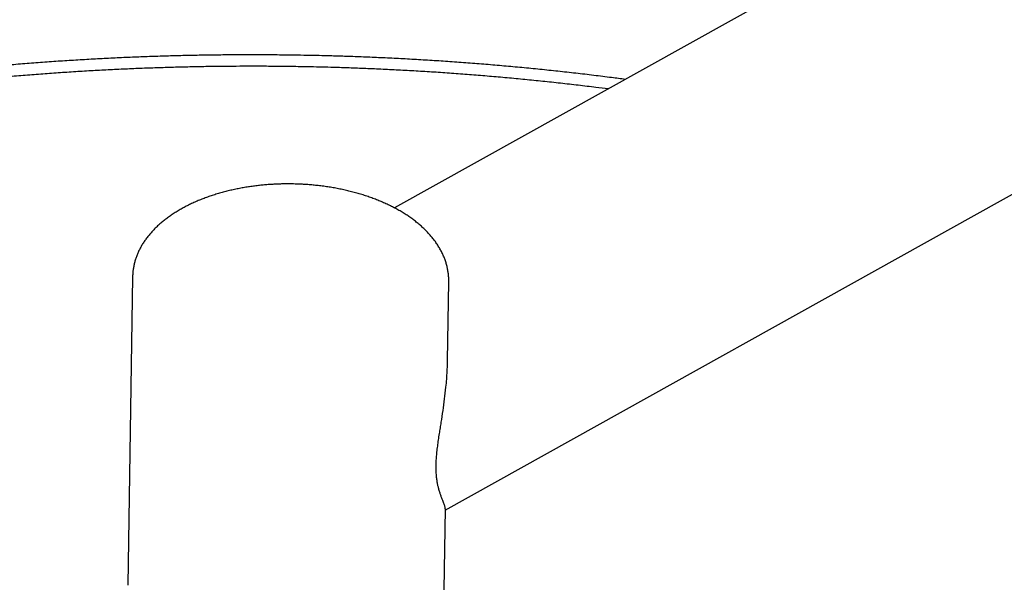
# Model space of a CAD drawing. Header units: millimetres. Extents: x 8 to 1762, y 12 to 2754.
# Tile 11 of 38: x 1279 to 1354, y 1158 to 1201. Entities that reach past the tile are written whole.
import ezdxf

# ---------------------------------------------------------------- set-up
doc = ezdxf.new("R2010")
doc.units = ezdxf.units.MM

msp = doc.modelspace()

# ---------------------------------------------------------------- linework, layer by layer
at = {"color": 7, "linetype": 'Continuous', "lineweight": 30}
for p, q in [((1535.194, 1313.198), (1307.746, 1186.48)), ((1311.599, 1163.557), (1545.853, 1294.067)), ((1287.861, 1181.246), (1287.511, 1157.857)), ((1311.769, 1174.9), (1311.858, 1180.886)), ((1311.508, 1157.498), (1311.6, 1163.649)), ((1287.511, 1157.857), (1287.511, 1157.847))]:
    msp.add_line(p, q, dxfattribs=at)
for points, knots in [([(1300.115, 1198.075), (1299.623, 1198.081), (1298.929, 1198.091), (1297.899, 1198.097), (1297.011, 1198.1), (1295.95, 1198.099), (1294.832, 1198.091), (1293.66, 1198.078), (1292.447, 1198.057), (1291.204, 1198.028), (1289.936, 1197.992), (1288.65, 1197.948), (1287.348, 1197.895), (1286.034, 1197.834), (1284.709, 1197.764), (1283.377, 1197.685), (1282.038, 1197.598), (1280.693, 1197.502), (1279.344, 1197.397), (1277.992, 1197.283), (1276.638, 1197.161), (1275.281, 1197.029), (1273.924, 1196.888), (1272.566, 1196.738), (1271.208, 1196.579), (1269.85, 1196.412), (1268.494, 1196.235), (1267.139, 1196.049), (1265.785, 1195.854), (1264.434, 1195.65), (1263.086, 1195.437), (1261.74, 1195.215), (1260.397, 1194.984), (1259.058, 1194.744), (1257.722, 1194.496), (1256.39, 1194.238), (1255.063, 1193.971), (1253.74, 1193.696), (1252.422, 1193.412), (1251.109, 1193.119), (1249.802, 1192.817), (1248.499, 1192.506), (1247.203, 1192.187), (1245.912, 1191.859), (1244.628, 1191.522), (1243.35, 1191.177), (1242.079, 1190.823), (1240.814, 1190.461), (1239.557, 1190.09), (1238.306, 1189.711), (1237.063, 1189.324), (1235.828, 1188.928), (1234.601, 1188.524), (1233.381, 1188.111), (1232.17, 1187.691), (1230.967, 1187.262), (1229.773, 1186.825), (1228.587, 1186.38), (1227.41, 1185.927), (1226.243, 1185.467), (1225.084, 1184.998), (1223.935, 1184.522), (1222.796, 1184.038), (1221.666, 1183.546), (1220.546, 1183.046), (1219.436, 1182.54), (1218.337, 1182.025), (1217.248, 1181.503), (1216.169, 1180.974), (1215.101, 1180.437), (1214.044, 1179.893), (1212.998, 1179.342), (1211.963, 1178.784), (1210.94, 1178.219), (1209.928, 1177.647), (1208.927, 1177.068), (1207.938, 1176.482), (1206.961, 1175.89), (1205.996, 1175.291), (1205.044, 1174.685), (1204.103, 1174.072), (1203.175, 1173.454), (1202.259, 1172.829), (1201.356, 1172.197), (1200.466, 1171.559), (1199.589, 1170.916), (1198.725, 1170.266), (1197.874, 1169.61), (1197.036, 1168.948), (1196.211, 1168.28), (1195.4, 1167.607), (1194.603, 1166.928), (1193.82, 1166.244), (1193.05, 1165.554), (1192.294, 1164.858), (1191.553, 1164.157), (1190.825, 1163.451), (1190.112, 1162.74), (1189.413, 1162.024), (1188.729, 1161.303), (1188.06, 1160.577), (1187.405, 1159.846), (1186.764, 1159.111), (1186.139, 1158.371), (1185.529, 1157.626), (1184.933, 1156.877), (1184.353, 1156.124), (1183.788, 1155.367), (1183.239, 1154.605), (1182.705, 1153.839), (1182.186, 1153.07), (1181.683, 1152.296), (1181.196, 1151.519), (1180.724, 1150.738), (1180.268, 1149.954), (1179.828, 1149.166), (1179.404, 1148.375), (1178.996, 1147.581), (1178.604, 1146.783), (1178.228, 1145.983), (1177.868, 1145.18), (1177.525, 1144.373), (1177.198, 1143.564), (1176.887, 1142.753), (1176.593, 1141.938), (1176.315, 1141.122), (1176.054, 1140.303), (1175.809, 1139.481), (1175.581, 1138.658), (1175.37, 1137.833), (1175.175, 1137.005), (1174.997, 1136.176), (1174.836, 1135.345), (1174.692, 1134.512), (1174.565, 1133.678), (1174.455, 1132.842), (1174.362, 1132.005), (1174.286, 1131.167), (1174.226, 1130.331), (1174.201, 1129.774), (1174.188, 1129.497)], [0, 0, 0, 0, 0.007609, 0.010745, 0.015947, 0.021359, 0.027173, 0.033248, 0.039526, 0.045963, 0.052526, 0.05919, 0.065938, 0.072757, 0.079634, 0.086563, 0.093535, 0.100545, 0.107588, 0.11466, 0.121759, 0.128881, 0.136025, 0.143187, 0.150366, 0.157561, 0.16477, 0.171992, 0.179225, 0.18647, 0.193726, 0.20099, 0.208263, 0.215545, 0.222834, 0.230129, 0.237432, 0.244741, 0.252055, 0.259375, 0.2667, 0.27403, 0.281364, 0.288703, 0.296046, 0.303392, 0.310742, 0.318096, 0.325453, 0.332812, 0.340175, 0.347541, 0.354909, 0.36228, 0.369653, 0.377029, 0.384407, 0.391787, 0.399169, 0.406553, 0.413939, 0.421326, 0.428715, 0.436106, 0.443499, 0.450893, 0.458288, 0.465685, 0.473083, 0.480483, 0.487884, 0.495286, 0.502689, 0.510093, 0.517499, 0.524905, 0.532313, 0.539721, 0.54713, 0.554541, 0.561952, 0.569364, 0.576776, 0.58419, 0.591604, 0.599019, 0.606435, 0.613851, 0.621268, 0.628685, 0.636103, 0.643521, 0.65094, 0.658359, 0.665779, 0.673199, 0.680619, 0.68804, 0.695461, 0.702882, 0.710304, 0.717725, 0.725147, 0.732569, 0.739991, 0.747413, 0.754835, 0.762257, 0.769679, 0.777101, 0.784524, 0.791946, 0.799368, 0.80679, 0.814212, 0.821635, 0.829057, 0.83648, 0.843903, 0.851326, 0.85875, 0.866174, 0.873599, 0.881024, 0.88845, 0.895878, 0.903306, 0.910736, 0.918167, 0.925601, 0.933036, 0.940473, 0.947913, 0.955355, 0.962801, 0.970249, 0.977702, 0.985158, 0.992618, 1, 1, 1, 1]), ([(1325.259, 1196.236), (1324.914, 1196.282), (1324.117, 1196.387), (1322.867, 1196.542), (1321.507, 1196.702), (1320.146, 1196.853), (1318.783, 1196.996), (1317.418, 1197.129), (1316.052, 1197.255), (1314.686, 1197.371), (1313.319, 1197.479), (1311.954, 1197.578), (1310.591, 1197.668), (1309.232, 1197.75), (1307.88, 1197.822), (1306.543, 1197.886), (1305.237, 1197.94), (1304.003, 1197.983), (1302.935, 1198.015), (1301.983, 1198.04), (1301.077, 1198.059), (1300.443, 1198.07), (1300.115, 1198.075)], [0, 0, 0, 0, 0.041776, 0.096386, 0.150974, 0.205538, 0.260071, 0.314568, 0.369019, 0.423412, 0.477729, 0.531946, 0.586023, 0.639896, 0.693453, 0.746483, 0.798521, 0.848321, 0.89274, 0.924999, 0.961092, 1, 1, 1, 1]), ([(1300.102, 1197.207), (1299.613, 1197.214), (1298.924, 1197.223), (1297.903, 1197.23), (1297.024, 1197.232), (1295.973, 1197.23), (1294.868, 1197.223), (1293.708, 1197.209), (1292.508, 1197.188), (1291.278, 1197.16), (1290.025, 1197.123), (1288.752, 1197.079), (1287.465, 1197.026), (1286.165, 1196.965), (1284.855, 1196.895), (1283.538, 1196.816), (1282.213, 1196.729), (1280.884, 1196.633), (1279.55, 1196.528), (1278.213, 1196.415), (1276.874, 1196.292), (1275.533, 1196.161), (1274.192, 1196.02), (1272.849, 1195.871), (1271.507, 1195.712), (1270.166, 1195.545), (1268.825, 1195.368), (1267.486, 1195.183), (1266.149, 1194.988), (1264.814, 1194.785), (1263.482, 1194.573), (1262.152, 1194.351), (1260.826, 1194.121), (1259.504, 1193.882), (1258.185, 1193.634), (1256.87, 1193.377), (1255.56, 1193.112), (1254.254, 1192.837), (1252.953, 1192.554), (1251.658, 1192.262), (1250.367, 1191.961), (1249.083, 1191.652), (1247.804, 1191.334), (1246.531, 1191.007), (1245.265, 1190.672), (1244.005, 1190.328), (1242.752, 1189.976), (1241.505, 1189.615), (1240.266, 1189.246), (1239.034, 1188.869), (1237.81, 1188.483), (1236.594, 1188.09), (1235.385, 1187.688), (1234.184, 1187.277), (1232.992, 1186.859), (1231.809, 1186.433), (1230.634, 1185.999), (1229.467, 1185.556), (1228.31, 1185.106), (1227.162, 1184.649), (1226.024, 1184.183), (1224.895, 1183.71), (1223.776, 1183.229), (1222.666, 1182.74), (1221.567, 1182.245), (1220.478, 1181.741), (1219.399, 1181.231), (1218.33, 1180.713), (1217.273, 1180.187), (1216.226, 1179.655), (1215.19, 1179.116), (1214.166, 1178.569), (1213.152, 1178.016), (1212.15, 1177.455), (1211.16, 1176.888), (1210.181, 1176.315), (1209.214, 1175.734), (1208.259, 1175.147), (1207.317, 1174.554), (1206.386, 1173.954), (1205.468, 1173.348), (1204.562, 1172.735), (1203.669, 1172.116), (1202.789, 1171.492), (1201.922, 1170.861), (1201.067, 1170.224), (1200.226, 1169.581), (1199.398, 1168.933), (1198.584, 1168.279), (1197.783, 1167.619), (1196.995, 1166.954), (1196.221, 1166.283), (1195.461, 1165.607), (1194.715, 1164.926), (1193.983, 1164.239), (1193.265, 1163.548), (1192.561, 1162.851), (1191.872, 1162.15), (1191.197, 1161.443), (1190.536, 1160.732), (1189.89, 1160.016), (1189.259, 1159.296), (1188.643, 1158.571), (1188.041, 1157.842), (1187.454, 1157.108), (1186.883, 1156.37), (1186.327, 1155.629), (1185.786, 1154.883), (1185.26, 1154.133), (1184.749, 1153.379), (1184.254, 1152.621), (1183.775, 1151.86), (1183.311, 1151.095), (1182.863, 1150.327), (1182.431, 1149.555), (1182.014, 1148.78), (1181.613, 1148.002), (1181.229, 1147.221), (1180.86, 1146.437), (1180.508, 1145.649), (1180.171, 1144.859), (1179.851, 1144.066), (1179.548, 1143.271), (1179.26, 1142.473), (1178.989, 1141.672), (1178.735, 1140.869), (1178.497, 1140.064), (1178.275, 1139.257), (1178.071, 1138.448), (1177.882, 1137.636), (1177.711, 1136.823), (1177.557, 1136.008), (1177.419, 1135.191), (1177.298, 1134.373), (1177.194, 1133.553), (1177.109, 1132.732), (1177.055, 1132.138), (1177.035, 1131.818), (1177.032, 1131.772)], [0, 0, 0, 0, 0.007803, 0.011007, 0.016323, 0.021851, 0.027789, 0.033992, 0.040403, 0.046975, 0.053675, 0.060479, 0.067369, 0.07433, 0.081351, 0.088424, 0.095541, 0.102697, 0.109887, 0.117107, 0.124353, 0.131623, 0.138915, 0.146225, 0.153553, 0.160897, 0.168255, 0.175626, 0.18301, 0.190404, 0.197809, 0.205223, 0.212646, 0.220077, 0.227516, 0.234962, 0.242414, 0.249872, 0.257337, 0.264806, 0.272281, 0.27976, 0.287244, 0.294731, 0.302223, 0.309719, 0.317218, 0.32472, 0.332226, 0.339734, 0.347245, 0.354759, 0.362276, 0.369794, 0.377315, 0.384839, 0.392364, 0.399891, 0.40742, 0.414951, 0.422483, 0.430018, 0.437553, 0.44509, 0.452629, 0.460169, 0.46771, 0.475252, 0.482796, 0.490341, 0.497887, 0.505434, 0.512982, 0.520531, 0.528081, 0.535632, 0.543184, 0.550737, 0.55829, 0.565845, 0.5734, 0.580957, 0.588514, 0.596072, 0.603631, 0.611191, 0.618751, 0.626313, 0.633875, 0.641438, 0.649002, 0.656567, 0.664133, 0.671699, 0.679267, 0.686835, 0.694405, 0.701976, 0.709547, 0.71712, 0.724694, 0.732269, 0.739845, 0.747422, 0.755001, 0.762581, 0.770162, 0.777745, 0.78533, 0.792916, 0.800504, 0.808093, 0.815684, 0.823277, 0.830873, 0.83847, 0.846069, 0.853671, 0.861275, 0.868882, 0.876491, 0.884104, 0.891719, 0.899337, 0.906958, 0.914582, 0.92221, 0.929842, 0.937477, 0.945117, 0.95276, 0.960408, 0.96806, 0.975716, 0.983377, 0.991043, 0.998714, 1, 1, 1, 1]), ([(1323.955, 1195.51), (1323.647, 1195.55), (1322.892, 1195.646), (1321.688, 1195.791), (1320.342, 1195.944), (1318.995, 1196.089), (1317.646, 1196.225), (1316.296, 1196.353), (1314.945, 1196.471), (1313.593, 1196.581), (1312.243, 1196.683), (1310.894, 1196.775), (1309.548, 1196.859), (1308.208, 1196.934), (1306.88, 1197), (1305.576, 1197.057), (1304.33, 1197.104), (1303.225, 1197.139), (1302.258, 1197.165), (1301.246, 1197.188), (1300.531, 1197.2), (1300.102, 1197.207)], [0, 0, 0, 0, 0.039291, 0.096233, 0.153151, 0.21004, 0.266893, 0.323703, 0.380456, 0.437139, 0.493726, 0.550182, 0.606451, 0.662436, 0.71796, 0.772651, 0.82559, 0.873667, 0.910665, 0.946401, 1, 1, 1, 1]), ([(1299.968, 1188.304), (1299.812, 1188.305), (1299.593, 1188.307), (1299.27, 1188.303), (1298.994, 1188.296), (1298.666, 1188.282), (1298.322, 1188.263), (1297.963, 1188.236), (1297.594, 1188.201), (1297.218, 1188.159), (1296.838, 1188.108), (1296.455, 1188.049), (1296.072, 1187.982), (1295.689, 1187.906), (1295.307, 1187.822), (1294.929, 1187.729), (1294.554, 1187.628), (1294.184, 1187.519), (1293.818, 1187.402), (1293.459, 1187.276), (1293.106, 1187.142), (1292.76, 1187.001), (1292.422, 1186.851), (1292.092, 1186.693), (1291.771, 1186.528), (1291.46, 1186.356), (1291.158, 1186.175), (1290.866, 1185.988), (1290.586, 1185.793), (1290.316, 1185.592), (1290.059, 1185.383), (1289.813, 1185.168), (1289.581, 1184.947), (1289.361, 1184.72), (1289.155, 1184.487), (1288.963, 1184.248), (1288.786, 1184.004), (1288.623, 1183.755), (1288.475, 1183.502), (1288.342, 1183.244), (1288.225, 1182.983), (1288.124, 1182.718), (1288.038, 1182.45), (1287.969, 1182.18), (1287.916, 1181.906), (1287.881, 1181.631), (1287.863, 1181.41), (1287.863, 1181.281), (1287.863, 1181.245)], [0, 0, 0, 0, 0.025353, 0.035569, 0.052535, 0.070141, 0.08902, 0.108717, 0.129049, 0.149871, 0.171079, 0.192598, 0.21437, 0.236352, 0.25851, 0.280818, 0.303255, 0.325805, 0.348452, 0.371186, 0.393998, 0.416879, 0.439822, 0.462822, 0.485872, 0.508966, 0.532099, 0.555265, 0.578455, 0.60166, 0.624873, 0.648083, 0.671279, 0.694452, 0.717589, 0.740679, 0.763712, 0.786681, 0.809581, 0.83241, 0.855173, 0.877877, 0.900537, 0.923171, 0.945805, 0.968466, 0.991187, 1, 1, 1, 1]), ([(1311.856, 1180.892), (1311.857, 1180.947), (1311.86, 1181.096), (1311.845, 1181.339), (1311.813, 1181.621), (1311.762, 1181.903), (1311.694, 1182.186), (1311.607, 1182.469), (1311.501, 1182.751), (1311.377, 1183.032), (1311.233, 1183.312), (1311.07, 1183.589), (1310.893, 1183.855), (1310.706, 1184.108), (1310.511, 1184.347), (1310.302, 1184.582), (1310.079, 1184.812), (1309.842, 1185.037), (1309.592, 1185.256), (1309.33, 1185.468), (1309.055, 1185.675), (1308.768, 1185.874), (1308.47, 1186.067), (1308.161, 1186.253), (1307.842, 1186.432), (1307.513, 1186.603), (1307.175, 1186.766), (1306.827, 1186.922), (1306.472, 1187.071), (1306.108, 1187.211), (1305.737, 1187.343), (1305.359, 1187.467), (1304.974, 1187.583), (1304.584, 1187.69), (1304.189, 1187.789), (1303.788, 1187.879), (1303.385, 1187.961), (1302.978, 1188.034), (1302.57, 1188.098), (1302.162, 1188.153), (1301.758, 1188.199), (1301.367, 1188.236), (1301.012, 1188.262), (1300.702, 1188.28), (1300.362, 1188.295), (1300.121, 1188.3), (1299.968, 1188.304)], [0, 0, 0, 0, 0.013624, 0.036579, 0.059691, 0.082994, 0.106522, 0.130307, 0.154373, 0.17874, 0.203419, 0.228415, 0.25372, 0.276667, 0.299732, 0.322898, 0.346147, 0.369463, 0.392829, 0.416232, 0.439657, 0.463095, 0.486535, 0.509967, 0.533385, 0.556786, 0.580165, 0.603519, 0.626848, 0.650148, 0.673417, 0.696654, 0.719857, 0.743021, 0.766142, 0.789211, 0.812218, 0.835141, 0.857947, 0.880574, 0.902894, 0.9246, 0.944742, 0.960909, 0.975138, 1, 1, 1, 1]), ([(1311.598, 1163.651), (1311.599, 1163.664), (1311.6, 1163.699), (1311.585, 1163.774), (1311.556, 1163.875), (1311.515, 1163.993), (1311.463, 1164.129), (1311.401, 1164.286), (1311.331, 1164.465), (1311.255, 1164.67), (1311.176, 1164.904), (1311.103, 1165.15), (1311.04, 1165.403), (1310.989, 1165.657), (1310.946, 1165.941), (1310.912, 1166.281), (1310.898, 1166.617), (1310.898, 1166.931), (1310.907, 1167.208), (1310.927, 1167.549), (1310.965, 1167.961), (1311.018, 1168.413), (1311.082, 1168.879), (1311.15, 1169.338), (1311.22, 1169.786), (1311.312, 1170.368), (1311.425, 1171.102), (1311.549, 1171.99), (1311.641, 1172.786), (1311.704, 1173.488), (1311.743, 1174.093), (1311.764, 1174.564), (1311.766, 1174.831), (1311.767, 1174.898)], [0, 0, 0, 0, 0.020611, 0.055601, 0.090246, 0.124986, 0.159775, 0.194958, 0.2302, 0.265897, 0.301685, 0.337685, 0.365019, 0.392592, 0.42031, 0.448356, 0.483297, 0.501061, 0.518825, 0.542904, 0.571483, 0.600512, 0.629737, 0.659323, 0.685881, 0.712501, 0.766395, 0.820571, 0.875285, 0.912553, 0.949941, 0.987388, 1, 1, 1, 1])]:
    msp.add_open_spline(points, degree=3, knots=knots, dxfattribs=at)

doc.saveas('drawing.dxf')
